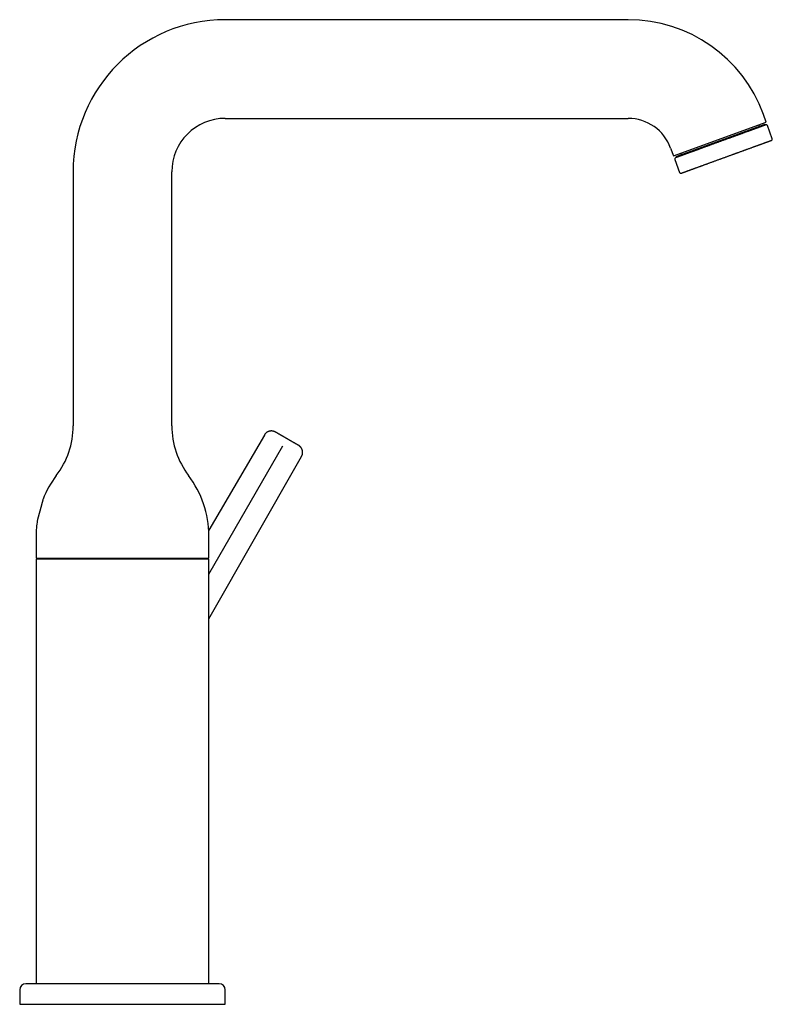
# Model space of a CAD drawing. Header units: millimetres. Extents: x 8 to 668, y 12 to 644.
# Tile 16 of 16: x 485 to 668, y 405 to 644. Entities that reach past the tile are written whole.
import ezdxf

# ---------------------------------------------------------------- set-up
doc = ezdxf.new("R2010")
doc.units = ezdxf.units.MM

msp = doc.modelspace()

# ---------------------------------------------------------------- linework, layer by layer
at = {"color": 7, "linetype": 'Continuous', "lineweight": 30}
for p, q in [((632.7, 644.08), (534.7, 644.08)), ((534.7, 620.08), (632.7, 620.08)), ((666.28, 619.17), (665.59, 621.05)), ((643.72, 610.96), (666.28, 619.17)), ((665.94, 618.62), (644.33, 610.75)), ((666.01, 618.43), (665.94, 618.62)), ((667.75, 615.13), (666.58, 618.32)), ((643.04, 612.84), (643.72, 610.96)), ((644.33, 610.75), (644.4, 610.57)), ((644.03, 610.11), (645.2, 606.92)), ((497.7, 607.08), (497.7, 545.34)), ((521.7, 545.34), (521.7, 607.08)), ((544.21, 543.08), (530.67, 519.92)), ((530.7, 509.28), (548.74, 540.48)), ((530.7, 498.41), (553.26, 537.86)), ((488.7, 518.67), (488.7, 513.17)), ((530.7, 513.17), (530.7, 518.67)), ((488.7, 513.17), (530.7, 513.17)), ((488.7, 512.88), (488.7, 476.73)), ((530.7, 512.88), (488.7, 512.88)), ((526.73, 513.17), (526.55, 512.88)), ((530.7, 476.73), (530.7, 512.88)), ((488.7, 476.73), (488.7, 476.69)), ((530.7, 476.7), (530.7, 476.73)), ((488.7, 472.91), (488.7, 472.75)), ((530.7, 472.94), (530.7, 473.1)), ((488.7, 469.15), (488.7, 469.12)), ((488.7, 469.12), (488.7, 409.68)), ((530.7, 469.12), (530.7, 469.15)), ((530.7, 409.68), (530.7, 469.12)), ((484.7, 408.18), (484.7, 404.68)), ((534.7, 404.68), (534.7, 408.18)), ((484.7, 404.68), (509.7, 404.68)), ((509.7, 404.68), (534.7, 404.68))]:
    msp.add_line(p, q, dxfattribs=at)
for centre, radius, start, end in [((534.7, 607.08), 37, 90, 180), ((632.7, 609.08), 35, 20, 90), ((534.7, 607.08), 13, 90, 180), ((632.7, 609.08), 11, 20, 90), ((664.77, 618.62), 0.4, 200, 290), ((666.3, 618.22), 0.3, 20, 110), ((667.47, 615.02), 0.3, 290, 20), ((644.31, 610.21), 0.3, 110, 200), ((645.23, 611.51), 0.4, 290, 20), ((645.48, 607.02), 0.3, 200, 290), ((477.7, 545.34), 20, 322.6982, 0), ((541.7, 545.34), 20, 180, 217.3018), ((512.7, 518.67), 24, 142.6982, 158.4257), ((506.7, 518.67), 24, 0, 37.3018), ((512.7, 518.67), 24, 171.1909, 180), ((486.2, 408.18), 1.5, 90, 180), ((533.2, 408.18), 1.5, 0, 90)]:
    msp.add_arc(centre, radius, start, end, dxfattribs=at)
for points, knots in [([(666.2, 618.5), (666.2, 618.5), (666.2, 618.5), (666.2, 618.5), (666.18, 618.49), (666.16, 618.48), (666.12, 618.47), (666.08, 618.46), (666.03, 618.44), (665.96, 618.41), (665.89, 618.39), (665.81, 618.36), (665.72, 618.33), (665.62, 618.29), (665.52, 618.25), (665.41, 618.21), (665.3, 618.17), (665.19, 618.13), (665.07, 618.09), (664.95, 618.04), (664.81, 618), (664.68, 617.95), (664.55, 617.9), (664.43, 617.86), (664.32, 617.82), (664.22, 617.78), (664.1, 617.74), (663.99, 617.7), (663.87, 617.65), (663.75, 617.61), (663.62, 617.56), (663.49, 617.51), (663.35, 617.46), (663.21, 617.41), (663.03, 617.35), (662.82, 617.27), (662.56, 617.17), (662.29, 617.08), (662.02, 616.98), (661.74, 616.88), (661.48, 616.78), (661.22, 616.69), (660.95, 616.59), (660.71, 616.5), (660.5, 616.43), (660.33, 616.36), (660.15, 616.3), (659.97, 616.23), (659.75, 616.15), (659.5, 616.06), (659.21, 615.95), (658.91, 615.85), (658.62, 615.74), (658.32, 615.63), (658.05, 615.53), (657.82, 615.45), (657.61, 615.37), (657.41, 615.3), (657.21, 615.23), (657, 615.15), (656.76, 615.06), (656.48, 614.96), (656.15, 614.84), (655.83, 614.72), (655.5, 614.61), (655.18, 614.49), (654.85, 614.37), (654.53, 614.25), (654.21, 614.14), (653.89, 614.02), (653.56, 613.9), (653.24, 613.78), (652.93, 613.67), (652.61, 613.55), (652.3, 613.44), (651.99, 613.33), (651.68, 613.21), (651.39, 613.11), (651.11, 613.01), (650.86, 612.91), (650.6, 612.82), (650.35, 612.73), (650.1, 612.64), (649.86, 612.55), (649.62, 612.46), (649.41, 612.39), (649.22, 612.32), (649.06, 612.26), (648.9, 612.2), (648.75, 612.15), (648.59, 612.09), (648.44, 612.04), (648.29, 611.98), (648.13, 611.92), (647.97, 611.87), (647.82, 611.81), (647.66, 611.75), (647.48, 611.69), (647.27, 611.61), (647.03, 611.52), (646.8, 611.44), (646.57, 611.36), (646.36, 611.28), (646.17, 611.21), (646, 611.15), (645.83, 611.09), (645.69, 611.03), (645.57, 610.99), (645.48, 610.96), (645.39, 610.92), (645.3, 610.89), (645.19, 610.85), (645.08, 610.81), (644.96, 610.77), (644.85, 610.73), (644.75, 610.69), (644.66, 610.66), (644.59, 610.63), (644.53, 610.61), (644.48, 610.59), (644.43, 610.58), (644.39, 610.56), (644.36, 610.55), (644.32, 610.54), (644.28, 610.52), (644.25, 610.51), (644.23, 610.5), (644.21, 610.5), (644.21, 610.5), (644.21, 610.5)], [0, 0, 0, 0, 0.000794, 0.010167, 0.019535, 0.028906, 0.038288, 0.047689, 0.057097, 0.066484, 0.075857, 0.085225, 0.094596, 0.103978, 0.113379, 0.12144, 0.129485, 0.137518, 0.145546, 0.153573, 0.161604, 0.169644, 0.177699, 0.183247, 0.188786, 0.19432, 0.199848, 0.205373, 0.210897, 0.216421, 0.2225, 0.228583, 0.234673, 0.240697, 0.24645, 0.256705, 0.266946, 0.277183, 0.287427, 0.297689, 0.306841, 0.315974, 0.325097, 0.334217, 0.339952, 0.345691, 0.351435, 0.357263, 0.363362, 0.372423, 0.381471, 0.390513, 0.399556, 0.408609, 0.417679, 0.4237, 0.429711, 0.435714, 0.441712, 0.447706, 0.453699, 0.463119, 0.47255, 0.481999, 0.491408, 0.500794, 0.510167, 0.519535, 0.528906, 0.538288, 0.547689, 0.557097, 0.566484, 0.575857, 0.585225, 0.594596, 0.603978, 0.613379, 0.62144, 0.629485, 0.637518, 0.645546, 0.653573, 0.661604, 0.669644, 0.677699, 0.683247, 0.688786, 0.69432, 0.699848, 0.705373, 0.710897, 0.716421, 0.7225, 0.728583, 0.734673, 0.740697, 0.74645, 0.756705, 0.766946, 0.777183, 0.787427, 0.797689, 0.806841, 0.815974, 0.825097, 0.834217, 0.839952, 0.845691, 0.851435, 0.857263, 0.863362, 0.872423, 0.881471, 0.890513, 0.899556, 0.908609, 0.917679, 0.9237, 0.929711, 0.935714, 0.941712, 0.947706, 0.953699, 0.963119, 0.97255, 0.981999, 0.991408, 1, 1, 1, 1]), ([(645.58, 606.74), (645.58, 606.74), (645.58, 606.74), (645.58, 606.74), (645.6, 606.74), (645.62, 606.75), (645.65, 606.76), (645.69, 606.78), (645.73, 606.79), (645.77, 606.81), (645.8, 606.82), (645.83, 606.83), (645.87, 606.84), (645.9, 606.86), (645.96, 606.88), (646.03, 606.9), (646.13, 606.94), (646.24, 606.98), (646.35, 607.02), (646.44, 607.05), (646.53, 607.08), (646.61, 607.11), (646.7, 607.15), (646.82, 607.19), (646.96, 607.24), (647.14, 607.3), (647.32, 607.37), (647.52, 607.44), (647.72, 607.52), (647.92, 607.59), (648.11, 607.66), (648.32, 607.73), (648.5, 607.8), (648.67, 607.86), (648.81, 607.91), (648.95, 607.96), (649.1, 608.02), (649.29, 608.09), (649.51, 608.17), (649.79, 608.27), (650.01, 608.35), (650.18, 608.41), (650.29, 608.45), (650.4, 608.49), (650.52, 608.54), (650.63, 608.58), (650.79, 608.63), (650.99, 608.71), (651.23, 608.79), (651.47, 608.88), (651.72, 608.97), (651.97, 609.06), (652.22, 609.16), (652.48, 609.25), (652.75, 609.35), (653.05, 609.46), (653.35, 609.57), (653.66, 609.68), (653.98, 609.79), (654.29, 609.91), (654.61, 610.03), (654.92, 610.14), (655.21, 610.24), (655.5, 610.35), (655.78, 610.45), (656.06, 610.55), (656.34, 610.66), (656.63, 610.76), (656.91, 610.86), (657.2, 610.97), (657.51, 611.08), (657.82, 611.19), (658.12, 611.3), (658.38, 611.4), (658.59, 611.47), (658.75, 611.53), (658.91, 611.59), (659.07, 611.65), (659.23, 611.71), (659.44, 611.78), (659.71, 611.88), (660.03, 612), (660.34, 612.11), (660.62, 612.21), (660.85, 612.3), (661.04, 612.37), (661.23, 612.44), (661.42, 612.5), (661.64, 612.59), (661.91, 612.68), (662.22, 612.79), (662.52, 612.9), (662.81, 613.01), (663.09, 613.11), (663.35, 613.21), (663.6, 613.3), (663.84, 613.38), (664.04, 613.46), (664.21, 613.52), (664.36, 613.57), (664.5, 613.62), (664.64, 613.67), (664.81, 613.74), (665.01, 613.81), (665.23, 613.89), (665.39, 613.95), (665.52, 613.99), (665.6, 614.02), (665.67, 614.05), (665.75, 614.08), (665.83, 614.11), (665.92, 614.14), (666.04, 614.19), (666.18, 614.24), (666.31, 614.28), (666.44, 614.33), (666.56, 614.37), (666.67, 614.42), (666.78, 614.45), (666.89, 614.49), (666.99, 614.53), (667.09, 614.57), (667.18, 614.6), (667.26, 614.63), (667.33, 614.65), (667.39, 614.68), (667.44, 614.7), (667.49, 614.71), (667.52, 614.72), (667.54, 614.73), (667.56, 614.74), (667.57, 614.74), (667.57, 614.74), (667.57, 614.74)], [0, 0, 0, 0, 0.001551, 0.009767, 0.018001, 0.027021, 0.036024, 0.045017, 0.054006, 0.058717, 0.063429, 0.068145, 0.072865, 0.07759, 0.082321, 0.092017, 0.101694, 0.111362, 0.121029, 0.12711, 0.133196, 0.13929, 0.145317, 0.151066, 0.161314, 0.171553, 0.181791, 0.19204, 0.20231, 0.211454, 0.220583, 0.229704, 0.238825, 0.244562, 0.250303, 0.256052, 0.261883, 0.267978, 0.278119, 0.288248, 0.298375, 0.302356, 0.306338, 0.310323, 0.314312, 0.318304, 0.3223, 0.330355, 0.338396, 0.346427, 0.354454, 0.362481, 0.370515, 0.37856, 0.386621, 0.396022, 0.405404, 0.414775, 0.424142, 0.433516, 0.442902, 0.452311, 0.460538, 0.46875, 0.476951, 0.485148, 0.493346, 0.501551, 0.509767, 0.518001, 0.527021, 0.536024, 0.545017, 0.554006, 0.558717, 0.563429, 0.568145, 0.572865, 0.57759, 0.582321, 0.592017, 0.601694, 0.611362, 0.621029, 0.62711, 0.633196, 0.63929, 0.645317, 0.651066, 0.661314, 0.671553, 0.681791, 0.69204, 0.70231, 0.711454, 0.720583, 0.729704, 0.738825, 0.744562, 0.750303, 0.756052, 0.761883, 0.767978, 0.778119, 0.788248, 0.798375, 0.802356, 0.806338, 0.810323, 0.814312, 0.818304, 0.8223, 0.830355, 0.838396, 0.846427, 0.854454, 0.862481, 0.870515, 0.87856, 0.886621, 0.896022, 0.905404, 0.914775, 0.924142, 0.933516, 0.942902, 0.952311, 0.960538, 0.96875, 0.976951, 0.985148, 0.993346, 1, 1, 1, 1]), ([(546.93, 543.81), (546.92, 543.81), (546.9, 543.82), (546.87, 543.84), (546.85, 543.85), (546.83, 543.86), (546.81, 543.87), (546.79, 543.88), (546.73, 543.91), (546.66, 543.94), (546.56, 543.97), (546.47, 544), (546.37, 544.03), (546.27, 544.05), (546.16, 544.06), (546.04, 544.07), (545.92, 544.08), (545.8, 544.07), (545.68, 544.06), (545.56, 544.04), (545.43, 544.01), (545.33, 543.98), (545.24, 543.95), (545.17, 543.92), (545.09, 543.89), (545.01, 543.85), (544.93, 543.8), (544.85, 543.75), (544.76, 543.7), (544.68, 543.63), (544.59, 543.56), (544.51, 543.48), (544.43, 543.39), (544.35, 543.29), (544.27, 543.19), (544.23, 543.12), (544.21, 543.08)], [0, 0, 0, 0, 0.013289, 0.024182, 0.032693, 0.03999, 0.04725, 0.054471, 0.061655, 0.100977, 0.130926, 0.161528, 0.19382, 0.227848, 0.263617, 0.301121, 0.339282, 0.377131, 0.414594, 0.456004, 0.496744, 0.536731, 0.559942, 0.584603, 0.611692, 0.641157, 0.669953, 0.700598, 0.733016, 0.767115, 0.80279, 0.839918, 0.878361, 0.917968, 0.958573, 1, 1, 1, 1]), ([(549.73, 542.19), (549.68, 542.22), (549.59, 542.27), (549.46, 542.35), (549.32, 542.43), (549.18, 542.51), (549.05, 542.59), (548.92, 542.66), (548.79, 542.74), (548.65, 542.81), (548.51, 542.89), (548.37, 542.98), (548.24, 543.05), (548.11, 543.13), (547.98, 543.2), (547.86, 543.27), (547.75, 543.34), (547.64, 543.4), (547.54, 543.46), (547.45, 543.51), (547.36, 543.56), (547.28, 543.61), (547.21, 543.65), (547.14, 543.68), (547.09, 543.72), (547.04, 543.74), (547, 543.77), (546.97, 543.78), (546.95, 543.8), (546.94, 543.8), (546.94, 543.81), (546.93, 543.81)], [0, 0, 0, 0, 0.03101, 0.062099, 0.093352, 0.124849, 0.156072, 0.187279, 0.218543, 0.24994, 0.285843, 0.321576, 0.357249, 0.393156, 0.429008, 0.4646, 0.500052, 0.535565, 0.571161, 0.60696, 0.642847, 0.678542, 0.714252, 0.750085, 0.786004, 0.821724, 0.857351, 0.89322, 0.929049, 0.964603, 1, 1, 1, 1]), ([(552.52, 540.58), (552.52, 540.58), (552.52, 540.58), (552.51, 540.59), (552.48, 540.6), (552.45, 540.62), (552.41, 540.64), (552.36, 540.67), (552.3, 540.71), (552.24, 540.74), (552.17, 540.79), (552.09, 540.83), (552, 540.88), (551.91, 540.93), (551.81, 540.99), (551.7, 541.05), (551.59, 541.12), (551.47, 541.19), (551.34, 541.26), (551.21, 541.34), (551.08, 541.41), (550.94, 541.49), (550.79, 541.58), (550.65, 541.66), (550.5, 541.75), (550.34, 541.84), (550.19, 541.93), (550.04, 542.01), (549.88, 542.1), (549.78, 542.16), (549.73, 542.19)], [0, 0, 0, 0, 0.035557, 0.070973, 0.106364, 0.141843, 0.177524, 0.21352, 0.249937, 0.286393, 0.322418, 0.358122, 0.393615, 0.42901, 0.464422, 0.499965, 0.535491, 0.57109, 0.606878, 0.642769, 0.678479, 0.714186, 0.749998, 0.786509, 0.822565, 0.858276, 0.893759, 0.929128, 0.964503, 1, 1, 1, 1]), ([(553.26, 537.85), (553.28, 537.89), (553.32, 537.97), (553.37, 538.08), (553.42, 538.2), (553.45, 538.31), (553.48, 538.43), (553.5, 538.54), (553.51, 538.64), (553.52, 538.74), (553.52, 538.84), (553.52, 538.93), (553.52, 539.02), (553.51, 539.11), (553.49, 539.19), (553.48, 539.26), (553.46, 539.36), (553.42, 539.48), (553.37, 539.61), (553.32, 539.73), (553.26, 539.84), (553.2, 539.94), (553.14, 540.03), (553.07, 540.12), (553, 540.2), (552.93, 540.27), (552.85, 540.34), (552.79, 540.4), (552.72, 540.45), (552.67, 540.49), (552.64, 540.51), (552.61, 540.52), (552.59, 540.54), (552.56, 540.56), (552.54, 540.57), (552.52, 540.58)], [0, 0, 0, 0, 0.041427, 0.082031, 0.121638, 0.160081, 0.197209, 0.232885, 0.266985, 0.299403, 0.330049, 0.358846, 0.388826, 0.416342, 0.441341, 0.464973, 0.488891, 0.536671, 0.5854, 0.62286, 0.660707, 0.698863, 0.736366, 0.772133, 0.806158, 0.838449, 0.869048, 0.898994, 0.92404, 0.949105, 0.957071, 0.965082, 0.973893, 0.985489, 1, 1, 1, 1]), ([(490.39, 527.5), (490.39, 527.5), (490.38, 527.5), (490.38, 527.49), (490.38, 527.47), (490.37, 527.44), (490.36, 527.41), (490.35, 527.36), (490.34, 527.32), (490.32, 527.26), (490.31, 527.2), (490.29, 527.13), (490.27, 527.05), (490.25, 526.97), (490.22, 526.88), (490.2, 526.79), (490.17, 526.69), (490.14, 526.59), (490.11, 526.47), (490.08, 526.36), (490.05, 526.24), (490.02, 526.12), (489.98, 525.99), (489.95, 525.85), (489.91, 525.72), (489.87, 525.58), (489.84, 525.44), (489.8, 525.29), (489.76, 525.15), (489.72, 525), (489.68, 524.85), (489.64, 524.7), (489.6, 524.56), (489.56, 524.41), (489.52, 524.26), (489.48, 524.12), (489.44, 523.98), (489.4, 523.84), (489.36, 523.71), (489.33, 523.58), (489.29, 523.45), (489.26, 523.33), (489.23, 523.21), (489.2, 523.1), (489.17, 523), (489.14, 522.9), (489.12, 522.84), (489.12, 522.81)], [0, 0, 0, 0, 0.020843, 0.041676, 0.063121, 0.084583, 0.106027, 0.126782, 0.147552, 0.168307, 0.189647, 0.211003, 0.232343, 0.253434, 0.274541, 0.295633, 0.317302, 0.338989, 0.360659, 0.382381, 0.40412, 0.425843, 0.448158, 0.47049, 0.492805, 0.51523, 0.537672, 0.560098, 0.583146, 0.606213, 0.629262, 0.652168, 0.675091, 0.697997, 0.721566, 0.745155, 0.768724, 0.791633, 0.81456, 0.837468, 0.861072, 0.884697, 0.9083, 0.931068, 0.953836, 0.976918, 1, 1, 1, 1]), ([(489.12, 522.81), (489.11, 522.79), (489.09, 522.74), (489.07, 522.67), (489.06, 522.6), (489.04, 522.54), (489.03, 522.49), (489.01, 522.45), (489, 522.41), (489, 522.39), (488.99, 522.37), (488.99, 522.35), (488.99, 522.35), (488.99, 522.35), (488.99, 522.35)], [0, 0, 0, 0, 0.088707, 0.177479, 0.266184, 0.357422, 0.448733, 0.53997, 0.628696, 0.717491, 0.806216, 0.897592, 0.989044, 1, 1, 1, 1]), ([(488.7, 476.69), (488.7, 476.69), (488.7, 476.66), (488.7, 476.63), (488.7, 476.61), (488.7, 476.57), (488.7, 476.53), (488.7, 476.48), (488.7, 476.43), (488.7, 476.39), (488.7, 476.35), (488.7, 476.31), (488.7, 476.28), (488.7, 476.25), (488.7, 476.22), (488.7, 476.18), (488.7, 476.14), (488.7, 476.09), (488.7, 476.05), (488.7, 476.01), (488.7, 475.99), (488.7, 475.96), (488.7, 475.93), (488.7, 475.9), (488.7, 475.86), (488.7, 475.82), (488.7, 475.77), (488.7, 475.72), (488.7, 475.66), (488.7, 475.6), (488.7, 475.54), (488.7, 475.48), (488.7, 475.41), (488.7, 475.35), (488.7, 475.29), (488.7, 475.23), (488.7, 475.18), (488.7, 475.13), (488.7, 475.07), (488.7, 475.02), (488.7, 474.97), (488.7, 474.91), (488.7, 474.86), (488.7, 474.8), (488.7, 474.75), (488.7, 474.7), (488.7, 474.65), (488.7, 474.6), (488.7, 474.54), (488.7, 474.49), (488.7, 474.43), (488.7, 474.38), (488.7, 474.33), (488.7, 474.27), (488.7, 474.19), (488.7, 474.11), (488.7, 474.01), (488.7, 473.91), (488.7, 473.81), (488.7, 473.71), (488.7, 473.6), (488.7, 473.5), (488.7, 473.42), (488.7, 473.35), (488.7, 473.31), (488.7, 473.29), (488.7, 473.27), (488.7, 473.26), (488.7, 473.25), (488.7, 473.24), (488.7, 473.23), (488.7, 473.2), (488.7, 473.16), (488.7, 473.11), (488.7, 473.04), (488.7, 472.98), (488.7, 472.94), (488.7, 472.92)], [0, 0, 0, 0, 0.007389, 0.015937, 0.022745, 0.028343, 0.040571, 0.054147, 0.065793, 0.076888, 0.087271, 0.096126, 0.103477, 0.109675, 0.117594, 0.127538, 0.138677, 0.150839, 0.16273, 0.170224, 0.175614, 0.181802, 0.189079, 0.197442, 0.206715, 0.216776, 0.227623, 0.244917, 0.258064, 0.271462, 0.286438, 0.303408, 0.319739, 0.335395, 0.350307, 0.364197, 0.377256, 0.389946, 0.403899, 0.41642, 0.430118, 0.443942, 0.457731, 0.471487, 0.48521, 0.498241, 0.509363, 0.523529, 0.536678, 0.551485, 0.566004, 0.580198, 0.594114, 0.608705, 0.630726, 0.655037, 0.681674, 0.710686, 0.738895, 0.768587, 0.799902, 0.833, 0.868059, 0.88351, 0.896213, 0.906115, 0.9098, 0.912851, 0.915268, 0.917513, 0.921055, 0.928561, 0.939013, 0.952436, 0.968859, 0.988311, 1, 1, 1, 1]), ([(530.71, 472.93), (530.71, 472.94), (530.71, 472.98), (530.71, 473.04), (530.71, 473.11), (530.71, 473.16), (530.71, 473.2), (530.71, 473.23), (530.71, 473.25), (530.71, 473.26), (530.71, 473.28), (530.71, 473.29), (530.71, 473.31), (530.71, 473.34), (530.71, 473.37), (530.71, 473.42), (530.71, 473.5), (530.71, 473.61), (530.71, 473.71), (530.71, 473.81), (530.71, 473.91), (530.71, 474.01), (530.71, 474.11), (530.71, 474.2), (530.7, 474.28), (530.7, 474.34), (530.7, 474.39), (530.7, 474.43), (530.7, 474.47), (530.7, 474.51), (530.7, 474.54), (530.7, 474.58), (530.7, 474.62), (530.7, 474.66), (530.7, 474.7), (530.7, 474.76), (530.7, 474.81), (530.7, 474.87), (530.7, 474.93), (530.7, 474.98), (530.7, 475.04), (530.7, 475.09), (530.7, 475.14), (530.7, 475.19), (530.7, 475.24), (530.7, 475.29), (530.7, 475.34), (530.7, 475.41), (530.7, 475.47), (530.7, 475.54), (530.7, 475.61), (530.7, 475.67), (530.7, 475.74), (530.7, 475.81), (530.7, 475.87), (530.7, 475.92), (530.7, 475.96), (530.7, 475.99), (530.7, 476.01), (530.7, 476.04), (530.7, 476.07), (530.7, 476.11), (530.7, 476.16), (530.7, 476.2), (530.7, 476.23), (530.7, 476.26), (530.7, 476.29), (530.7, 476.32), (530.7, 476.36), (530.7, 476.41), (530.7, 476.46), (530.7, 476.51), (530.7, 476.55), (530.7, 476.58), (530.7, 476.61), (530.7, 476.65), (530.7, 476.68), (530.7, 476.7), (530.7, 476.7)], [0, 0, 0, 0, 0.01173, 0.031202, 0.047641, 0.061079, 0.071541, 0.079056, 0.083668, 0.086838, 0.09122, 0.096879, 0.103807, 0.111991, 0.121417, 0.132065, 0.16713, 0.200241, 0.231573, 0.261285, 0.289518, 0.319058, 0.346126, 0.370776, 0.393044, 0.41304, 0.422657, 0.432417, 0.442331, 0.452408, 0.462625, 0.472054, 0.48055, 0.490855, 0.502429, 0.516029, 0.530266, 0.544536, 0.558843, 0.573187, 0.587187, 0.600958, 0.61295, 0.624356, 0.636082, 0.648485, 0.66331, 0.678902, 0.695178, 0.712087, 0.729122, 0.744184, 0.759962, 0.779694, 0.794813, 0.808333, 0.819519, 0.824922, 0.829615, 0.835775, 0.84406, 0.8554, 0.866093, 0.876088, 0.884919, 0.891859, 0.897494, 0.905758, 0.916, 0.927874, 0.940642, 0.954283, 0.963196, 0.971185, 0.978496, 0.987792, 0.999923, 1, 1, 1, 1]), ([(488.7, 472.92), (488.7, 472.91), (488.7, 472.87), (488.7, 472.81), (488.7, 472.74), (488.7, 472.69), (488.7, 472.65), (488.7, 472.62), (488.7, 472.6), (488.7, 472.59), (488.7, 472.57), (488.7, 472.56), (488.7, 472.54), (488.7, 472.51), (488.7, 472.48), (488.7, 472.43), (488.7, 472.35), (488.7, 472.24), (488.7, 472.14), (488.7, 472.04), (488.7, 471.94), (488.7, 471.84), (488.7, 471.74), (488.7, 471.65), (488.7, 471.57), (488.7, 471.51), (488.7, 471.46), (488.7, 471.42), (488.7, 471.38), (488.7, 471.34), (488.7, 471.31), (488.7, 471.27), (488.7, 471.23), (488.7, 471.19), (488.7, 471.15), (488.7, 471.09), (488.7, 471.04), (488.7, 470.98), (488.7, 470.92), (488.7, 470.87), (488.7, 470.81), (488.7, 470.76), (488.7, 470.71), (488.7, 470.66), (488.7, 470.61), (488.7, 470.56), (488.7, 470.51), (488.7, 470.44), (488.7, 470.38), (488.7, 470.31), (488.7, 470.24), (488.7, 470.18), (488.7, 470.11), (488.7, 470.04), (488.7, 469.98), (488.7, 469.93), (488.7, 469.89), (488.7, 469.86), (488.7, 469.84), (488.7, 469.81), (488.7, 469.78), (488.7, 469.74), (488.7, 469.69), (488.7, 469.65), (488.7, 469.62), (488.7, 469.59), (488.7, 469.56), (488.7, 469.53), (488.7, 469.49), (488.7, 469.44), (488.7, 469.39), (488.7, 469.34), (488.7, 469.3), (488.7, 469.27), (488.7, 469.24), (488.7, 469.2), (488.7, 469.17), (488.7, 469.15), (488.7, 469.15)], [0, 0, 0, 0, 0.01173, 0.031202, 0.047641, 0.061079, 0.071541, 0.079056, 0.083668, 0.086838, 0.09122, 0.096879, 0.103807, 0.111991, 0.121417, 0.132065, 0.16713, 0.200241, 0.231573, 0.261285, 0.289518, 0.319058, 0.346126, 0.370776, 0.393044, 0.41304, 0.422657, 0.432417, 0.442331, 0.452408, 0.462625, 0.472054, 0.48055, 0.490855, 0.502429, 0.516029, 0.530266, 0.544536, 0.558843, 0.573187, 0.587187, 0.600958, 0.61295, 0.624356, 0.636082, 0.648485, 0.66331, 0.678902, 0.695178, 0.712087, 0.729122, 0.744184, 0.759962, 0.779694, 0.794813, 0.808333, 0.819519, 0.824922, 0.829615, 0.835775, 0.84406, 0.8554, 0.866093, 0.876088, 0.884919, 0.891859, 0.897494, 0.905758, 0.916, 0.927874, 0.940642, 0.954283, 0.963196, 0.971185, 0.978496, 0.987792, 0.999923, 1, 1, 1, 1]), ([(530.7, 469.15), (530.7, 469.16), (530.7, 469.19), (530.7, 469.22), (530.7, 469.24), (530.7, 469.28), (530.7, 469.32), (530.7, 469.37), (530.7, 469.42), (530.7, 469.46), (530.7, 469.5), (530.7, 469.54), (530.7, 469.57), (530.7, 469.6), (530.7, 469.63), (530.7, 469.67), (530.7, 469.71), (530.7, 469.76), (530.7, 469.8), (530.7, 469.84), (530.7, 469.86), (530.7, 469.89), (530.7, 469.92), (530.7, 469.95), (530.7, 469.99), (530.7, 470.03), (530.7, 470.08), (530.7, 470.13), (530.7, 470.19), (530.7, 470.25), (530.7, 470.31), (530.7, 470.37), (530.7, 470.44), (530.7, 470.5), (530.7, 470.56), (530.7, 470.62), (530.7, 470.67), (530.7, 470.72), (530.7, 470.78), (530.7, 470.83), (530.7, 470.88), (530.7, 470.94), (530.7, 470.99), (530.7, 471.05), (530.7, 471.1), (530.7, 471.15), (530.7, 471.2), (530.7, 471.25), (530.7, 471.31), (530.7, 471.36), (530.7, 471.42), (530.7, 471.47), (530.7, 471.52), (530.7, 471.58), (530.71, 471.66), (530.71, 471.74), (530.71, 471.84), (530.71, 471.94), (530.71, 472.04), (530.71, 472.14), (530.71, 472.25), (530.71, 472.35), (530.71, 472.43), (530.71, 472.5), (530.71, 472.54), (530.71, 472.56), (530.71, 472.58), (530.71, 472.59), (530.71, 472.6), (530.71, 472.61), (530.71, 472.62), (530.71, 472.65), (530.71, 472.69), (530.71, 472.74), (530.71, 472.81), (530.71, 472.87), (530.71, 472.91), (530.71, 472.93)], [0, 0, 0, 0, 0.007465, 0.016011, 0.02282, 0.028417, 0.040644, 0.054219, 0.065864, 0.076958, 0.08734, 0.096195, 0.103545, 0.109742, 0.117661, 0.127604, 0.138742, 0.150903, 0.162793, 0.170287, 0.175677, 0.181864, 0.189141, 0.197503, 0.206775, 0.216835, 0.227682, 0.244974, 0.25812, 0.271517, 0.286492, 0.30346, 0.319791, 0.335445, 0.350356, 0.364246, 0.377304, 0.389993, 0.403945, 0.416465, 0.430162, 0.443984, 0.457772, 0.471527, 0.485249, 0.498279, 0.5094, 0.523565, 0.536713, 0.551519, 0.566037, 0.58023, 0.594145, 0.608735, 0.630754, 0.655064, 0.681698, 0.710708, 0.738915, 0.768604, 0.799917, 0.833013, 0.868069, 0.883519, 0.896221, 0.906122, 0.909807, 0.912858, 0.915275, 0.91752, 0.921061, 0.928567, 0.939017, 0.95244, 0.968861, 0.988311, 1, 1, 1, 1]), ([(509.7, 409.68), (509.52, 409.68), (509.16, 409.68), (508.62, 409.68), (508.09, 409.68), (507.55, 409.68), (507.09, 409.68), (506.71, 409.68), (506.41, 409.68), (506.11, 409.68), (505.81, 409.68), (505.51, 409.68), (505.2, 409.68), (504.85, 409.68), (504.45, 409.68), (504.01, 409.68), (503.58, 409.68), (503.15, 409.68), (502.79, 409.68), (502.51, 409.68), (502.3, 409.68), (502.09, 409.68), (501.88, 409.68), (501.67, 409.68), (501.47, 409.68), (501.26, 409.68), (500.96, 409.68), (500.56, 409.68), (500.07, 409.68), (499.59, 409.68), (499.11, 409.68), (498.71, 409.68), (498.38, 409.68), (498.12, 409.68), (497.86, 409.68), (497.6, 409.68), (497.35, 409.68), (497.1, 409.68), (496.8, 409.68), (496.47, 409.68), (496.09, 409.68), (495.73, 409.68), (495.37, 409.68), (495.01, 409.68), (494.64, 409.68), (494.26, 409.68), (493.86, 409.68), (493.47, 409.68), (493.1, 409.68), (492.77, 409.68), (492.46, 409.68), (492.15, 409.68), (491.86, 409.68), (491.56, 409.68), (491.3, 409.68), (491.06, 409.68), (490.85, 409.68), (490.64, 409.68), (490.43, 409.68), (490.23, 409.68), (490, 409.68), (489.75, 409.68), (489.47, 409.68), (489.2, 409.68), (488.95, 409.68), (488.73, 409.68), (488.54, 409.68), (488.37, 409.68), (488.24, 409.68), (488.15, 409.68), (488.09, 409.68), (488.03, 409.68), (487.97, 409.68), (487.91, 409.68), (487.81, 409.68), (487.68, 409.68), (487.52, 409.68), (487.37, 409.68), (487.22, 409.68), (487.09, 409.68), (486.97, 409.68), (486.87, 409.68), (486.79, 409.68), (486.71, 409.68), (486.63, 409.68), (486.57, 409.68), (486.5, 409.68), (486.43, 409.68), (486.37, 409.68), (486.32, 409.68), (486.28, 409.68), (486.24, 409.68), (486.22, 409.68), (486.21, 409.68), (486.2, 409.68), (486.2, 409.68)], [0, 0, 0, 0, 0.014638, 0.029253, 0.043853, 0.058446, 0.073039, 0.081233, 0.08943, 0.097633, 0.105843, 0.11406, 0.12263, 0.131337, 0.143512, 0.155675, 0.167831, 0.179983, 0.192137, 0.198107, 0.204079, 0.210053, 0.21603, 0.222011, 0.227996, 0.233985, 0.23998, 0.254418, 0.268832, 0.283228, 0.297615, 0.311998, 0.320072, 0.328149, 0.33623, 0.344316, 0.352409, 0.36051, 0.36862, 0.380912, 0.393185, 0.405442, 0.41769, 0.429931, 0.442172, 0.456603, 0.471047, 0.48551, 0.5, 0.512292, 0.524564, 0.536822, 0.549069, 0.561311, 0.573552, 0.583172, 0.592796, 0.602427, 0.612066, 0.621717, 0.63138, 0.645819, 0.660233, 0.674629, 0.689015, 0.703399, 0.713949, 0.724505, 0.735069, 0.739222, 0.743378, 0.747535, 0.751694, 0.755856, 0.760021, 0.772956, 0.785871, 0.798772, 0.811664, 0.824553, 0.837443, 0.847576, 0.857716, 0.867866, 0.878027, 0.887931, 0.897512, 0.910329, 0.923134, 0.935932, 0.948728, 0.961528, 0.974336, 0.987158, 1, 1, 1, 1]), ([(533.2, 409.68), (533.2, 409.68), (533.2, 409.68), (533.18, 409.68), (533.15, 409.68), (533.11, 409.68), (533.06, 409.68), (533.01, 409.68), (532.97, 409.68), (532.93, 409.68), (532.88, 409.68), (532.83, 409.68), (532.77, 409.68), (532.7, 409.68), (532.61, 409.68), (532.51, 409.68), (532.39, 409.68), (532.27, 409.68), (532.17, 409.68), (532.08, 409.68), (532.01, 409.68), (531.94, 409.68), (531.86, 409.68), (531.79, 409.68), (531.71, 409.68), (531.63, 409.68), (531.52, 409.68), (531.35, 409.68), (531.14, 409.68), (530.92, 409.68), (530.68, 409.68), (530.48, 409.68), (530.3, 409.68), (530.15, 409.68), (530, 409.68), (529.85, 409.68), (529.69, 409.68), (529.54, 409.68), (529.35, 409.68), (529.12, 409.68), (528.86, 409.68), (528.6, 409.68), (528.33, 409.68), (528.05, 409.68), (527.74, 409.68), (527.42, 409.68), (527.06, 409.68), (526.7, 409.68), (526.34, 409.68), (526, 409.68), (525.67, 409.68), (525.33, 409.68), (524.99, 409.68), (524.65, 409.68), (524.32, 409.68), (524.02, 409.68), (523.73, 409.68), (523.44, 409.68), (523.15, 409.68), (522.86, 409.68), (522.51, 409.68), (522.12, 409.68), (521.66, 409.68), (521.2, 409.68), (520.73, 409.68), (520.3, 409.68), (519.91, 409.68), (519.56, 409.68), (519.28, 409.68), (519.06, 409.68), (518.92, 409.68), (518.78, 409.68), (518.64, 409.68), (518.5, 409.68), (518.25, 409.68), (517.91, 409.68), (517.46, 409.68), (517.01, 409.68), (516.56, 409.68), (516.1, 409.68), (515.67, 409.68), (515.28, 409.68), (514.91, 409.68), (514.55, 409.68), (514.18, 409.68), (513.82, 409.68), (513.43, 409.68), (513, 409.68), (512.53, 409.68), (512.06, 409.68), (511.59, 409.68), (511.12, 409.68), (510.65, 409.68), (510.18, 409.68), (509.86, 409.68), (509.7, 409.68)], [0, 0, 0, 0, 0.014636, 0.02925, 0.043849, 0.058442, 0.073036, 0.08123, 0.089428, 0.097631, 0.105841, 0.11406, 0.12263, 0.131337, 0.143512, 0.155675, 0.167831, 0.179983, 0.192137, 0.198107, 0.204079, 0.210053, 0.21603, 0.222011, 0.227996, 0.233985, 0.23998, 0.254418, 0.268832, 0.283228, 0.297615, 0.311998, 0.320072, 0.328149, 0.33623, 0.344316, 0.352409, 0.36051, 0.36862, 0.380912, 0.393185, 0.405442, 0.41769, 0.429931, 0.442172, 0.456603, 0.471047, 0.48551, 0.5, 0.512292, 0.524564, 0.536822, 0.549069, 0.561311, 0.573552, 0.583172, 0.592796, 0.602427, 0.612066, 0.621717, 0.63138, 0.645819, 0.660233, 0.674629, 0.689015, 0.703399, 0.713949, 0.724505, 0.735069, 0.739222, 0.743378, 0.747535, 0.751694, 0.755856, 0.760021, 0.772956, 0.785871, 0.798772, 0.811664, 0.824553, 0.837443, 0.847576, 0.857716, 0.867866, 0.878027, 0.887932, 0.897514, 0.910331, 0.923137, 0.935935, 0.948731, 0.961531, 0.974338, 0.98716, 1, 1, 1, 1])]:
    msp.add_open_spline(points, degree=3, knots=knots, dxfattribs=at)

doc.saveas('drawing.dxf')
